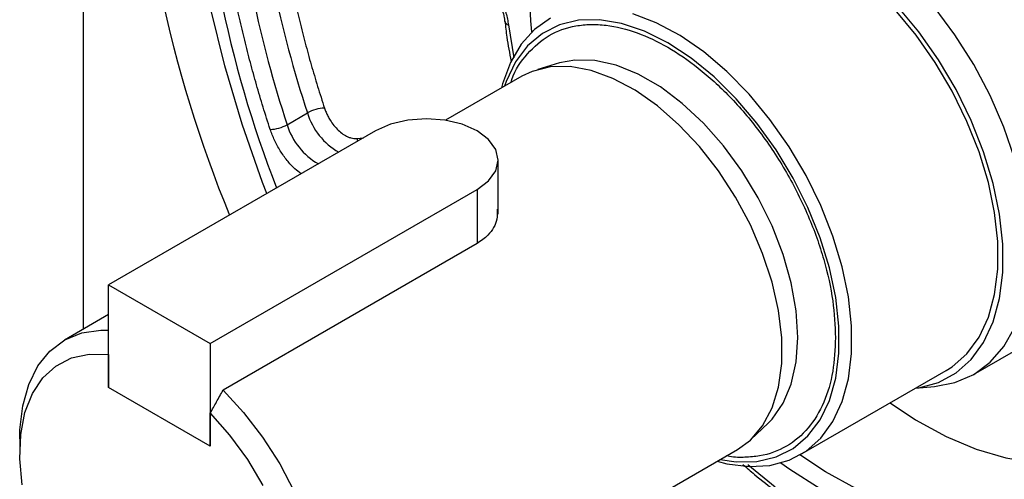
# Model space of a CAD drawing. Header units: millimetres. Extents: x 0 to 1118, y 0 to 864.
# Tile 23 of 30: x 682 to 736, y 596 to 622. Entities that reach past the tile are written whole.
import ezdxf

# ---------------------------------------------------------------- set-up
doc = ezdxf.new("R2010")
doc.units = ezdxf.units.MM
doc.header["$LTSCALE"] = 4

msp = doc.modelspace()

# ---------------------------------------------------------------- linework, layer by layer
for p, q in [((685.153, 684.299), (685.153, 604.702)), ((708.61, 621.844), (708.608, 621.859)), ((708.809, 621.649), (709.105, 619.809)), ((711.658, 619.529), (710.441, 619.169)), ((709.559, 618.792), (705.314, 616.341)), ((696.501, 616.095), (697.633, 616.748)), ((701.416, 615.749), (686.567, 607.177)), ((700.368, 615.325), (700.739, 615.358)), ((708.245, 611.109), (708.245, 614.116)), ((692.224, 603.911), (707.073, 612.483)), ((707.073, 612.483), (707.073, 609.473)), ((707.073, 609.473), (692.931, 601.309)), ((686.567, 607.177), (692.224, 603.911)), ((686.567, 601.461), (686.567, 607.177)), ((686.567, 605.519), (684.103, 604.096)), ((734.7, 602.187), (740.357, 605.453)), ((692.224, 603.911), (692.224, 598.195)), ((686.567, 603.295), (686.567, 601.461)), ((725.033, 597.703), (733.165, 602.398)), ((692.224, 598.195), (686.567, 601.461)), ((731.463, 601.415), (732.524, 601.513)), ((692.224, 598.195), (692.224, 600.03)), ((722.326, 598.581), (723.246, 599.455)), ((681.617, 598.602), (681.617, 597.786)), ((696.102, 583.311), (721.558, 598.007)), ((722.134, 597.168), (723.66, 595.926))]:
    msp.add_line(p, q)
at = {"flags": 128}
for points in [[(736.992, 614.168), (736.381, 615.953), (735.612, 617.724), (734.701, 619.451), (733.661, 621.104), (732.511, 622.655), (731.271, 624.077), (729.962, 625.346), (728.606, 626.441), (727.226, 627.342), (725.846, 628.034), (724.49, 628.505), (723.18, 628.748), (721.94, 628.758), (720.79, 628.534), (719.751, 628.082), (718.839, 627.407), (718.079, 626.535)], [(710.112, 621.257), (710.051, 621.869), (709.962, 623.876)], [(695.365, 612.256), (695.134, 612.869), (694.005, 616.128), (693.039, 619.378), (692.242, 622.603)], [(733.165, 602.398), (733.507, 602.616), (734.327, 603.341), (735.001, 604.266), (735.517, 605.374), (735.866, 606.645), (736.042, 608.057), (736.042, 609.584), (735.866, 611.199), (735.517, 612.873), (735.001, 614.577), (734.327, 616.28), (733.507, 617.952), (732.556, 619.562), (731.492, 621.083), (730.332, 622.486)], [(731.471, 601.42), (731.646, 601.445), (732.741, 601.744), (733.719, 602.272), (734.562, 603.018), (735.256, 603.97), (735.787, 605.11), (736.146, 606.418), (736.328, 607.87), (736.328, 609.441), (736.146, 611.103), (735.787, 612.826), (735.256, 614.579), (734.562, 616.331), (733.719, 618.051), (732.741, 619.708), (731.646, 621.272), (730.452, 622.716)], [(711.151, 622.018), (710.264, 621.398), (709.516, 620.571), (708.919, 619.552), (708.486, 618.36), (708.428, 618.139)], [(717.68, 620.647), (716.38, 621.295), (715.104, 621.725), (713.877, 621.93), (712.72, 621.906), (711.655, 621.652), (710.703, 621.175), (709.881, 620.483), (709.204, 619.588), (708.685, 618.508), (708.588, 618.231)], [(720.427, 597.354), (720.966, 597.216), (722.2, 597.053), (723.36, 597.117), (724.425, 597.408), (725.375, 597.921), (726.195, 598.647), (726.869, 599.571), (727.385, 600.679), (727.734, 601.951), (727.911, 603.362), (727.911, 604.889), (727.734, 606.505), (727.385, 608.179), (726.869, 609.883), (726.195, 611.586), (725.375, 613.258), (724.425, 614.868), (723.36, 616.388), (722.2, 617.792), (720.966, 619.053), (719.68, 620.15), (718.364, 621.062), (717.042, 621.774), (715.738, 622.273)], [(720.587, 597.446), (721.483, 597.318), (722.64, 597.342), (723.704, 597.595), (724.656, 598.072), (725.479, 598.765), (726.156, 599.659), (726.675, 600.74), (727.026, 601.986), (727.203, 603.374), (727.203, 604.878), (727.026, 606.471), (726.675, 608.123), (726.156, 609.802), (725.479, 611.479), (724.656, 613.12), (723.704, 614.697), (722.64, 616.179), (721.483, 617.539), (720.255, 618.751), (718.98, 619.794), (717.68, 620.647)], [(723.246, 599.455), (723.484, 599.7), (724.102, 600.579), (724.554, 601.648), (724.829, 602.881), (724.921, 604.252), (724.829, 605.729), (724.554, 607.28), (724.102, 608.87), (723.484, 610.464), (722.713, 612.025), (721.806, 613.52), (720.785, 614.914), (719.67, 616.177), (718.489, 617.28), (717.266, 618.198), (716.03, 618.912), (714.807, 619.405), (713.625, 619.666), (712.511, 619.69), (711.658, 619.529)], [(721.558, 598.007), (722.275, 598.533), (722.958, 599.332), (723.484, 600.324), (723.841, 601.487), (724.021, 602.799), (724.021, 604.229), (723.841, 605.748), (723.484, 607.324), (722.958, 608.923), (722.275, 610.511), (721.448, 612.053), (720.496, 613.518), (719.438, 614.874), (718.298, 616.091), (717.1, 617.145), (715.868, 618.012), (714.63, 618.675), (713.412, 619.118), (712.24, 619.333), (711.138, 619.315), (710.131, 619.064), (709.559, 618.792)], [(707.073, 612.483), (707.709, 612.961), (708.108, 613.518), (708.245, 614.116), (708.108, 614.714), (707.709, 615.271), (707.073, 615.749), (706.245, 616.116), (705.28, 616.346), (704.245, 616.425), (703.209, 616.346), (702.245, 616.116), (701.416, 615.749)], [(700.368, 615.325), (700.407, 615.195), (700.412, 615.169)], [(742.368, 605.169), (742.279, 603.264), (742.014, 601.483), (741.575, 599.845), (740.967, 598.367), (740.197, 597.067), (739.273, 595.957), (738.206, 595.052), (737.007, 594.359), (735.689, 593.887), (734.266, 593.642), (732.755, 593.625), (731.172, 593.837), (729.534, 594.276), (727.859, 594.937), (726.165, 595.812), (724.471, 596.892), (723.969, 597.252)], [(681.617, 598.602), (681.629, 599.098), (681.784, 600.44), (682.121, 601.636), (682.63, 602.66), (683.302, 603.49), (684.122, 604.107), (685.071, 604.498), (686.129, 604.655), (686.567, 604.652)], [(732.524, 601.513), (733.661, 601.735), (734.701, 602.187), (735.612, 602.862), (736.381, 603.746), (736.992, 604.825)], [(681.752, 596.047), (681.621, 597.494), (681.675, 598.842), (681.911, 600.06), (682.323, 601.117), (682.903, 601.99), (683.636, 602.657), (684.505, 603.103), (685.49, 603.318), (686.567, 603.295)], [(692.931, 601.309), (694.076, 600.068), (695.134, 598.689), (696.084, 597.202), (696.903, 595.638), (697.575, 594.033), (698.084, 592.421), (698.421, 590.836), (698.577, 589.314), (698.549, 587.887), (698.337, 586.586), (697.947, 585.44), (697.387, 584.473), (696.668, 583.706), (695.807, 583.157), (694.822, 582.836), (693.735, 582.752), (692.569, 582.905), (691.349, 583.292), (690.103, 583.905), (690.101, 583.906)], [(730.052, 600.601), (731.468, 599.667), (733.165, 598.74), (734.847, 598.029), (736.496, 597.542), (738.093, 597.285), (739.619, 597.261), (740.383, 597.342)], [(692.224, 600.03), (693.301, 598.809), (694.286, 597.457), (695.155, 596.008)], [(740.421, 597.401), (739.672, 596.561), (738.588, 595.677), (737.372, 595.012), (736.037, 594.572), (734.598, 594.363), (733.072, 594.387), (731.475, 594.644), (729.827, 595.131), (728.144, 595.842), (726.448, 596.769), (725.032, 597.703)]]:
    msp.add_lwpolyline(points, dxfattribs=at)
for centre, radius, start, end in [((758.751, 638.003), 70.785, 181.16373, 202.37246), ((755.521, 635.816), 63.982, 181.17539, 201.30395), ((756.092, 636.197), 61.609, 184.72728, 198.40204), ((754.96, 635.544), 61.609, 184.72728, 198.40204), ((708.883, 621.924), 0.284, 196.1386, 254.8653), ((698.642, 614.978), 2.037, 91.832, 119.7021), ((701.219, 617.822), 3.744, 196.677, 240.3948), ((695.492, 617.864), 2.037, 271.832, 299.7021), ((700.088, 617.169), 3.744, 196.677, 240.3948)]:
    msp.add_arc(centre, radius, start, end)
for points, knots in [([(695.68, 631.172), (695.695, 630.983), (695.724, 630.607), (695.777, 630.038), (695.835, 629.467), (695.901, 628.894), (695.973, 628.318), (696.051, 627.74), (696.136, 627.159), (696.228, 626.576), (696.327, 625.99), (696.432, 625.402), (696.544, 624.811), (696.701, 624.021), (696.914, 623.029), (697.196, 621.834), (697.502, 620.635), (697.834, 619.432), (698.19, 618.225), (698.448, 617.418), (698.577, 617.014)], [0, 0, 0, 0, 0.041743, 0.083444, 0.125111, 0.166752, 0.208378, 0.249995, 0.291612, 0.333239, 0.374883, 0.416553, 0.458258, 0.500006, 0.583448, 0.666755, 0.749995, 0.833236, 0.916549, 1, 1, 1, 1]), ([(695.557, 615.828), (695.49, 616.036), (695.356, 616.452), (695.163, 617.075), (694.975, 617.697), (694.795, 618.318), (694.621, 618.938), (694.453, 619.557), (694.292, 620.175), (694.137, 620.792), (693.989, 621.408), (693.848, 622.023), (693.713, 622.637), (693.541, 623.454), (693.344, 624.469), (693.134, 625.679), (692.952, 626.879), (692.797, 628.068), (692.667, 629.248), (692.604, 630.025), (692.573, 630.414)], [0, 0, 0, 0, 0.041743, 0.083444, 0.125111, 0.166753, 0.208378, 0.249995, 0.291612, 0.333239, 0.374883, 0.416553, 0.458258, 0.500006, 0.583448, 0.666755, 0.749995, 0.833237, 0.916549, 1, 1, 1, 1]), ([(706.569, 625.181), (706.613, 625.155), (706.7, 625.104), (706.829, 625.015), (706.958, 624.92), (707.085, 624.817), (707.211, 624.705), (707.425, 624.5), (707.719, 624.174), (708.059, 623.695), (708.349, 623.179), (708.55, 622.708), (708.681, 622.305), (708.763, 621.971), (708.793, 621.757), (708.809, 621.649)], [0, 0, 0, 0, 0.040535, 0.080807, 0.120951, 0.161102, 0.201394, 0.241962, 0.370947, 0.500049, 0.629034, 0.758136, 0.838911, 0.919172, 1, 1, 1, 1]), ([(708.058, 623.428), (708.175, 623.203), (708.34, 622.888), (708.496, 622.421), (708.577, 622.114), (708.595, 621.92), (708.601, 621.858)], [0, 0, 0, 0, 0.424355, 0.594592, 0.869187, 1, 1, 1, 1]), ([(708.625, 621.847), (708.654, 621.558), (708.727, 620.829), (708.877, 620.074), (708.967, 619.619)], [0, 0, 0, 0, 0.396756, 1, 1, 1, 1]), ([(708.955, 618.443), (708.97, 618.496), (709.154, 619.15), (709.844, 620.091), (711.026, 621.143), (712.282, 621.586), (713.379, 621.694), (714.501, 621.636), (715.938, 621.284), (717.68, 620.462), (719.422, 619.272), (721.161, 617.691), (722.834, 615.724), (724.327, 613.463), (725.34, 611.436), (725.982, 609.798), (726.491, 608.208), (726.921, 606.3), (726.983, 604.91), (727.014, 604.235)], [0, 0, 0, 0, 0.006406, 0.079009, 0.153154, 0.227298, 0.263639, 0.299995, 0.369701, 0.435467, 0.501233, 0.570939, 0.643542, 0.717687, 0.791831, 0.828172, 0.864528, 0.934234, 1, 1, 1, 1]), ([(698.577, 617.014), (698.59, 616.976), (698.616, 616.9), (698.661, 616.787), (698.711, 616.675), (698.766, 616.564), (698.826, 616.455), (698.932, 616.277), (699.101, 616.04), (699.345, 615.778), (699.605, 615.565), (699.841, 615.43), (700.044, 615.355), (700.212, 615.32), (700.316, 615.323), (700.368, 615.325)], [0, 0, 0, 0, 0.042018, 0.0836423, 0.1250733, 0.1665142, 0.2081683, 0.2502356, 0.3750666, 0.5000727, 0.6249036, 0.7499096, 0.8335048, 0.9163257, 1, 1, 1, 1]), ([(697.277, 613.359), (697.159, 613.45), (696.887, 613.66), (696.489, 614.098), (696.106, 614.634), (695.78, 615.221), (695.631, 615.626), (695.557, 615.828)], [0, 0, 0, 0, 0.1597631, 0.3697391, 0.5798806, 0.789898, 1, 1, 1, 1]), ([(708.192, 611.392), (708.197, 611.203), (708.211, 610.687), (707.794, 609.983), (707.284, 609.622), (707.073, 609.473)], [0, 0, 0, 0, 0.2533103, 0.6911986, 1, 1, 1, 1]), ([(727.014, 604.235), (726.983, 603.596), (726.921, 602.277), (726.402, 600.569), (725.541, 599.133), (724.326, 598.114), (723.08, 597.653), (721.977, 597.568), (721.365, 597.552), (721.008, 597.644), (720.955, 597.658)], [0, 0, 0, 0, 0.151008, 0.31106, 0.477767, 0.648012, 0.818256, 0.9017, 0.985177, 1, 1, 1, 1]), ([(692.224, 600.03), (692.339, 600.238), (692.574, 600.665), (692.81, 601.091), (692.931, 601.309)], [0, 0, 0, 0, 0.488429, 1, 1, 1, 1]), ([(721.863, 597.179), (722.076, 596.989), (722.691, 596.441), (723.324, 595.966), (723.738, 595.656)], [0, 0, 0, 0, 0.3459208, 1, 1, 1, 1])]:
    msp.add_open_spline(points, degree=3, knots=knots)

doc.saveas('drawing.dxf')
